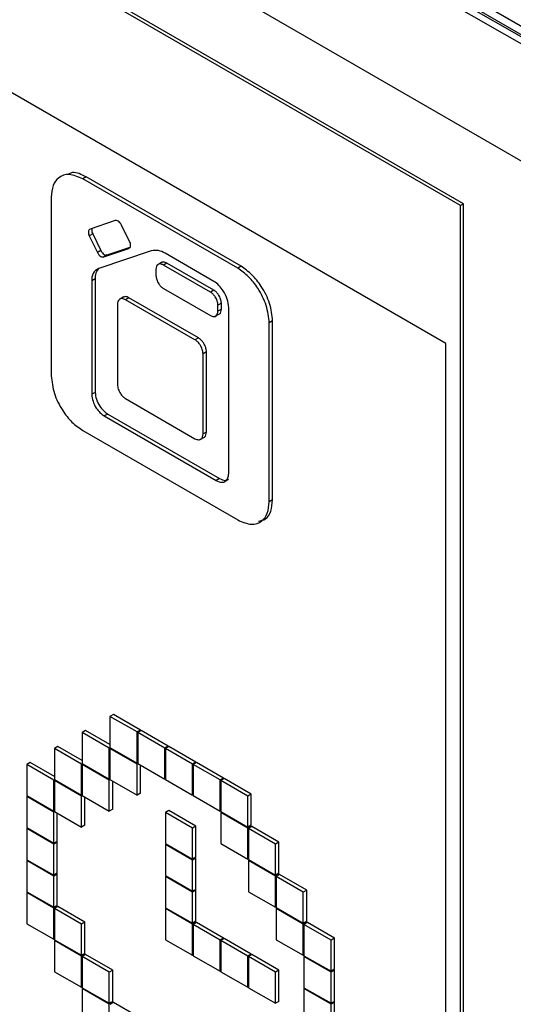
# Model space of a CAD drawing. Header units: millimetres. Extents: x 0 to 4200, y 0 to 2970.
# Tile 69 of 75: x 3145 to 3155, y 2205 to 2226. Entities that reach past the tile are written whole.
import ezdxf

# ---------------------------------------------------------------- set-up
doc = ezdxf.new("R2010")
doc.units = ezdxf.units.MM
doc.header["$LTSCALE"] = 10

msp = doc.modelspace()

# ---------------------------------------------------------------- linework, layer by layer
at = {"color": 7, "linetype": 'Continuous', "lineweight": 25}
for p, q in [((3050.438, 2286.309), (3198.86, 2200.627)), ((3199.085, 2200.27), (3050.734, 2285.911)), ((3199.198, 2200.424), (3050.776, 2286.106)), ((3050.811, 2285.915), (3199.162, 2200.274)), ((3198.957, 2200.196), (3050.606, 2285.837)), ((3162.244, 2218.941), (3087.319, 2262.194)), ((3154.372, 2221.819), (3093.998, 2256.672)), ((3154.436, 2221.856), (3094.062, 2256.709)), ((3154.07, 2218.932), (3094.389, 2253.385)), ((3146.544, 2222.419), (3146.474, 2222.378)), ((3149.713, 2220.508), (3146.474, 2222.378)), ((3149.784, 2220.549), (3146.544, 2222.419)), ((3145.814, 2221.997), (3145.814, 2218.256)), ((3154.436, 2221.856), (3154.372, 2221.819)), ((3154.372, 2192.616), (3154.372, 2221.819)), ((3154.436, 2192.653), (3154.436, 2221.856)), ((3147.151, 2221.505), (3146.625, 2221.328)), ((3147.453, 2221.067), (3147.283, 2221.412)), ((3146.68, 2221.225), (3146.609, 2221.184)), ((3146.609, 2221.184), (3146.779, 2220.839)), ((3146.68, 2221.225), (3146.85, 2220.88)), ((3146.85, 2220.88), (3146.779, 2220.839)), ((3147.904, 2220.872), (3146.805, 2220.505)), ((3146.911, 2220.745), (3147.438, 2220.923)), ((3146.982, 2220.786), (3147.465, 2220.949)), ((3147.456, 2220.934), (3147.438, 2220.923)), ((3146.982, 2220.786), (3146.911, 2220.745)), ((3148.129, 2220.633), (3148.041, 2220.582)), ((3149.212, 2220.233), (3148.194, 2220.821)), ((3148.003, 2220.484), (3148.003, 2220.359)), ((3148.232, 2220.617), (3148.161, 2220.576)), ((3149.142, 2220.01), (3148.161, 2220.576)), ((3149.213, 2220.05), (3148.232, 2220.617)), ((3149.784, 2220.549), (3149.713, 2220.508)), ((3146.732, 2220.285), (3146.661, 2220.244)), ((3146.661, 2220.244), (3146.661, 2217.872)), ((3146.732, 2220.285), (3146.732, 2217.913)), ((3148.161, 2220.085), (3149.142, 2219.519)), ((3149.213, 2220.05), (3149.142, 2220.01)), ((3147.327, 2219.908), (3147.239, 2219.857)), ((3147.439, 2219.891), (3147.368, 2219.85)), ((3148.819, 2219.012), (3147.368, 2219.85)), ((3148.89, 2219.053), (3147.439, 2219.891)), ((3147.198, 2219.752), (3147.198, 2218.076)), ((3149.371, 2219.776), (3149.3, 2219.735)), ((3149.3, 2219.61), (3149.3, 2219.735)), ((3149.371, 2219.651), (3149.3, 2219.61)), ((3149.371, 2219.651), (3149.371, 2219.776)), ((3149.526, 2216.218), (3149.526, 2219.689)), ((3149.245, 2219.503), (3149.334, 2219.554)), ((3150.444, 2219.406), (3150.373, 2219.366)), ((3150.444, 2215.665), (3150.444, 2219.406)), ((3150.373, 2215.624), (3150.373, 2219.366)), ((3148.89, 2219.053), (3148.819, 2219.012)), ((3154.07, 2196.069), (3154.07, 2218.932)), ((3149.06, 2218.759), (3148.989, 2218.718)), ((3148.989, 2217.042), (3148.989, 2218.718)), ((3149.06, 2217.083), (3149.06, 2218.759)), ((3146.732, 2217.913), (3146.661, 2217.872)), ((3147.368, 2217.782), (3148.819, 2216.944)), ((3146.993, 2217.459), (3146.923, 2217.419)), ((3146.923, 2217.419), (3149.264, 2216.067)), ((3146.993, 2217.459), (3149.335, 2216.108)), ((3146.474, 2217.114), (3149.713, 2215.243)), ((3148.93, 2216.927), (3149.019, 2216.978)), ((3149.06, 2217.083), (3148.989, 2217.042)), ((3149.335, 2216.108), (3149.264, 2216.067)), ((3150.444, 2215.665), (3150.373, 2215.624)), ((3147.112, 2211.176), (3147.041, 2211.135)), ((3147.678, 2210.85), (3147.112, 2211.176)), ((3147.041, 2211.135), (3147.041, 2210.482)), ((3147.607, 2210.809), (3147.041, 2211.135)), ((3146.532, 2210.841), (3146.462, 2210.801)), ((3146.462, 2210.801), (3146.462, 2210.147)), ((3147.027, 2210.474), (3146.462, 2210.801)), ((3147.041, 2210.547), (3146.532, 2210.841)), ((3147.678, 2210.85), (3147.607, 2210.809)), ((3147.607, 2210.156), (3147.607, 2210.809)), ((3147.692, 2210.841), (3147.621, 2210.801)), ((3147.621, 2210.801), (3147.621, 2210.147)), ((3148.187, 2210.474), (3147.621, 2210.801)), ((3147.678, 2210.833), (3147.678, 2210.85)), ((3148.258, 2210.515), (3147.692, 2210.841)), ((3145.953, 2210.506), (3145.882, 2210.466)), ((3145.882, 2210.466), (3145.882, 2209.812)), ((3146.448, 2210.139), (3145.882, 2210.466)), ((3146.462, 2210.213), (3145.953, 2210.506)), ((3147.041, 2210.482), (3147.027, 2210.474)), ((3147.027, 2209.821), (3147.027, 2210.474)), ((3147.041, 2210.482), (3147.607, 2210.156)), ((3147.056, 2210.474), (3147.041, 2210.466)), ((3147.041, 2210.466), (3147.041, 2209.813)), ((3147.607, 2210.139), (3147.041, 2210.466)), ((3148.258, 2210.515), (3148.187, 2210.474)), ((3148.187, 2209.821), (3148.187, 2210.474)), ((3148.272, 2210.507), (3148.201, 2210.466)), ((3148.201, 2210.466), (3148.201, 2209.813)), ((3148.767, 2210.139), (3148.201, 2210.466)), ((3148.258, 2210.499), (3148.258, 2210.515)), ((3148.838, 2210.18), (3148.272, 2210.507)), ((3145.373, 2210.172), (3145.302, 2210.131)), ((3145.302, 2210.131), (3145.302, 2209.478)), ((3145.868, 2209.804), (3145.302, 2210.131)), ((3145.882, 2209.878), (3145.373, 2210.172)), ((3146.462, 2210.147), (3146.448, 2210.139)), ((3146.448, 2209.486), (3146.448, 2210.139)), ((3146.462, 2210.147), (3147.027, 2209.821)), ((3146.476, 2210.139), (3146.462, 2210.131)), ((3146.462, 2210.131), (3146.462, 2209.478)), ((3147.027, 2209.804), (3146.462, 2210.131)), ((3147.621, 2210.164), (3147.607, 2210.156)), ((3147.621, 2210.147), (3147.607, 2210.139)), ((3147.607, 2209.486), (3147.607, 2210.139)), ((3147.621, 2210.147), (3148.187, 2209.821)), ((3148.838, 2210.18), (3148.767, 2210.139)), ((3148.767, 2209.486), (3148.767, 2210.139)), ((3148.852, 2210.172), (3148.781, 2210.131)), ((3148.781, 2210.131), (3148.781, 2209.478)), ((3149.347, 2209.805), (3148.781, 2210.131)), ((3148.838, 2210.164), (3148.838, 2210.18)), ((3149.417, 2209.845), (3148.852, 2210.172)), ((3147.678, 2209.527), (3147.678, 2210.115)), ((3145.882, 2209.812), (3145.868, 2209.804)), ((3145.868, 2209.151), (3145.868, 2209.804)), ((3145.882, 2209.812), (3146.448, 2209.486)), ((3145.896, 2209.804), (3145.882, 2209.796)), ((3145.882, 2209.796), (3145.882, 2209.143)), ((3146.448, 2209.47), (3145.882, 2209.796)), ((3147.041, 2209.829), (3147.027, 2209.821)), ((3147.041, 2209.813), (3147.027, 2209.804)), ((3147.027, 2209.151), (3147.027, 2209.804)), ((3147.041, 2209.813), (3147.607, 2209.486)), ((3147.098, 2209.192), (3147.098, 2209.78)), ((3148.201, 2209.829), (3148.187, 2209.821)), ((3148.201, 2209.813), (3148.767, 2209.486)), ((3149.417, 2209.845), (3149.347, 2209.805)), ((3149.347, 2209.151), (3149.347, 2209.805)), ((3149.432, 2209.837), (3149.361, 2209.796)), ((3149.361, 2209.796), (3149.361, 2209.143)), ((3149.926, 2209.47), (3149.361, 2209.796)), ((3149.417, 2209.829), (3149.417, 2209.845)), ((3149.997, 2209.511), (3149.432, 2209.837)), ((3147.678, 2209.527), (3147.607, 2209.486)), ((3149.997, 2209.511), (3149.926, 2209.47)), ((3149.997, 2208.857), (3149.997, 2209.511)), ((3145.302, 2209.478), (3145.868, 2209.151)), ((3145.316, 2209.469), (3145.302, 2209.461)), ((3145.302, 2209.461), (3145.302, 2208.808)), ((3145.868, 2209.135), (3145.302, 2209.461)), ((3146.462, 2209.494), (3146.448, 2209.486)), ((3146.462, 2209.478), (3146.448, 2209.47)), ((3146.448, 2208.816), (3146.448, 2209.47)), ((3146.462, 2209.478), (3147.027, 2209.151)), ((3146.518, 2208.857), (3146.518, 2209.445)), ((3148.781, 2209.494), (3148.767, 2209.486)), ((3148.781, 2209.478), (3149.347, 2209.151)), ((3149.926, 2208.817), (3149.926, 2209.47)), ((3145.882, 2209.159), (3145.868, 2209.151)), ((3145.882, 2209.143), (3145.868, 2209.135)), ((3145.868, 2208.481), (3145.868, 2209.135)), ((3145.882, 2209.143), (3146.448, 2208.816)), ((3145.938, 2208.522), (3145.938, 2209.11)), ((3147.098, 2209.192), (3147.027, 2209.151)), ((3148.272, 2209.168), (3148.201, 2209.127)), ((3148.201, 2209.127), (3148.201, 2208.474)), ((3148.767, 2208.8), (3148.201, 2209.127)), ((3148.838, 2208.841), (3148.272, 2209.168)), ((3149.361, 2209.16), (3149.347, 2209.151)), ((3149.361, 2209.143), (3149.926, 2208.817)), ((3149.375, 2209.135), (3149.361, 2209.127)), ((3149.361, 2209.127), (3149.361, 2208.474)), ((3149.926, 2208.8), (3149.361, 2209.127)), ((3145.302, 2208.808), (3145.868, 2208.481)), ((3145.316, 2208.8), (3145.302, 2208.792)), ((3145.302, 2208.792), (3145.302, 2208.138)), ((3145.868, 2208.465), (3145.302, 2208.792)), ((3146.518, 2208.857), (3146.448, 2208.816)), ((3148.838, 2208.841), (3148.767, 2208.8)), ((3148.767, 2208.147), (3148.767, 2208.8)), ((3148.838, 2208.188), (3148.838, 2208.841)), ((3149.997, 2208.857), (3149.926, 2208.817)), ((3149.997, 2208.841), (3149.926, 2208.8)), ((3149.926, 2208.147), (3149.926, 2208.8)), ((3150.011, 2208.833), (3149.941, 2208.792)), ((3149.941, 2208.792), (3149.941, 2208.139)), ((3150.506, 2208.466), (3149.941, 2208.792)), ((3149.997, 2208.841), (3149.983, 2208.849)), ((3149.997, 2208.825), (3149.997, 2208.841)), ((3150.577, 2208.506), (3150.011, 2208.833)), ((3145.938, 2208.522), (3145.868, 2208.481)), ((3145.938, 2208.506), (3145.868, 2208.465)), ((3145.938, 2208.506), (3145.924, 2208.514)), ((3145.938, 2207.853), (3145.938, 2208.506)), ((3150.577, 2208.506), (3150.506, 2208.466)), ((3150.577, 2207.853), (3150.577, 2208.506)), ((3145.868, 2207.812), (3145.868, 2208.465)), ((3148.201, 2208.474), (3148.767, 2208.147)), ((3148.215, 2208.465), (3148.201, 2208.457)), ((3148.201, 2208.457), (3148.201, 2207.804)), ((3148.767, 2208.131), (3148.201, 2208.457)), ((3149.361, 2208.474), (3149.926, 2208.147)), ((3150.506, 2207.812), (3150.506, 2208.466)), ((3145.302, 2208.138), (3145.868, 2207.812)), ((3145.316, 2208.13), (3145.302, 2208.122)), ((3145.302, 2208.122), (3145.302, 2207.469)), ((3145.868, 2207.796), (3145.302, 2208.122)), ((3148.838, 2208.188), (3148.767, 2208.147)), ((3148.838, 2208.171), (3148.767, 2208.131)), ((3148.767, 2207.477), (3148.767, 2208.131)), ((3148.838, 2208.171), (3148.823, 2208.18)), ((3148.838, 2207.518), (3148.838, 2208.171)), ((3149.941, 2208.155), (3149.926, 2208.147)), ((3149.941, 2208.139), (3150.506, 2207.812)), ((3149.955, 2208.131), (3149.941, 2208.123)), ((3149.941, 2208.123), (3149.941, 2207.469)), ((3150.506, 2207.796), (3149.941, 2208.123)), ((3145.938, 2207.853), (3145.868, 2207.812)), ((3145.938, 2207.836), (3145.868, 2207.796)), ((3145.868, 2207.142), (3145.868, 2207.796)), ((3145.938, 2207.836), (3145.924, 2207.845)), ((3145.938, 2207.183), (3145.938, 2207.836)), ((3148.201, 2207.804), (3148.767, 2207.477)), ((3148.215, 2207.796), (3148.201, 2207.788)), ((3148.201, 2207.788), (3148.201, 2207.134)), ((3148.767, 2207.461), (3148.201, 2207.788)), ((3150.577, 2207.853), (3150.506, 2207.812)), ((3150.577, 2207.837), (3150.506, 2207.796)), ((3150.506, 2207.143), (3150.506, 2207.796)), ((3150.591, 2207.829), (3150.52, 2207.788)), ((3150.52, 2207.788), (3150.52, 2207.135)), ((3151.086, 2207.461), (3150.52, 2207.788)), ((3150.577, 2207.837), (3150.563, 2207.845)), ((3150.577, 2207.821), (3150.577, 2207.837)), ((3151.157, 2207.502), (3150.591, 2207.829)), ((3145.302, 2207.469), (3145.868, 2207.142)), ((3145.316, 2207.461), (3145.302, 2207.453)), ((3145.302, 2207.453), (3145.302, 2206.799)), ((3145.868, 2207.126), (3145.302, 2207.453)), ((3148.838, 2207.518), (3148.767, 2207.477)), ((3148.838, 2207.502), (3148.767, 2207.461)), ((3148.767, 2206.808), (3148.767, 2207.461)), ((3148.838, 2207.502), (3148.823, 2207.51)), ((3148.838, 2206.849), (3148.838, 2207.502)), ((3149.941, 2207.469), (3150.506, 2207.143)), ((3151.157, 2207.502), (3151.086, 2207.461)), ((3151.086, 2206.808), (3151.086, 2207.461)), ((3151.157, 2206.849), (3151.157, 2207.502)), ((3145.938, 2207.183), (3145.868, 2207.142)), ((3145.938, 2207.167), (3145.868, 2207.126)), ((3145.868, 2206.473), (3145.868, 2207.126)), ((3145.953, 2207.159), (3145.882, 2207.118)), ((3145.882, 2207.118), (3145.882, 2206.465)), ((3146.448, 2206.791), (3145.882, 2207.118)), ((3145.938, 2207.167), (3145.924, 2207.175)), ((3145.938, 2207.151), (3145.938, 2207.167)), ((3146.518, 2206.832), (3145.953, 2207.159)), ((3148.201, 2207.134), (3148.767, 2206.808)), ((3148.215, 2207.126), (3148.201, 2207.118)), ((3148.767, 2206.792), (3148.201, 2207.118)), ((3148.201, 2207.118), (3148.201, 2206.465)), ((3150.52, 2207.151), (3150.506, 2207.143)), ((3150.52, 2207.135), (3151.086, 2206.808)), ((3150.535, 2207.126), (3150.52, 2207.118)), ((3150.52, 2207.118), (3150.52, 2206.465)), ((3151.086, 2206.792), (3150.52, 2207.118)), ((3146.518, 2206.832), (3146.448, 2206.791)), ((3146.518, 2206.179), (3146.518, 2206.832)), ((3148.838, 2206.849), (3148.767, 2206.808)), ((3148.838, 2206.832), (3148.767, 2206.792)), ((3148.838, 2206.832), (3148.823, 2206.84)), ((3148.838, 2206.816), (3148.838, 2206.832)), ((3151.157, 2206.849), (3151.086, 2206.808)), ((3151.157, 2206.833), (3151.086, 2206.792)), ((3151.157, 2206.833), (3151.143, 2206.841)), ((3151.157, 2206.816), (3151.157, 2206.833)), ((3145.302, 2206.799), (3145.868, 2206.473)), ((3146.448, 2206.138), (3146.448, 2206.791)), ((3148.767, 2206.138), (3148.767, 2206.792)), ((3148.852, 2206.824), (3148.781, 2206.783)), ((3149.347, 2206.457), (3148.781, 2206.783)), ((3148.781, 2206.783), (3148.781, 2206.13)), ((3149.417, 2206.498), (3148.852, 2206.824)), ((3151.086, 2206.138), (3151.086, 2206.792)), ((3151.171, 2206.824), (3151.1, 2206.784)), ((3151.1, 2206.784), (3151.1, 2206.13)), ((3151.666, 2206.457), (3151.1, 2206.784)), ((3151.737, 2206.498), (3151.171, 2206.824)), ((3145.882, 2206.481), (3145.868, 2206.473)), ((3145.882, 2206.465), (3146.448, 2206.138)), ((3145.896, 2206.456), (3145.882, 2206.448)), ((3145.882, 2206.448), (3145.882, 2205.795)), ((3146.448, 2206.122), (3145.882, 2206.448)), ((3148.201, 2206.465), (3148.767, 2206.138)), ((3149.417, 2206.498), (3149.347, 2206.457)), ((3149.347, 2205.804), (3149.347, 2206.457)), ((3149.432, 2206.489), (3149.361, 2206.449)), ((3149.361, 2206.449), (3149.361, 2205.795)), ((3149.926, 2206.122), (3149.361, 2206.449)), ((3149.417, 2206.481), (3149.417, 2206.498)), ((3149.997, 2206.163), (3149.432, 2206.489)), ((3150.52, 2206.465), (3151.086, 2206.138)), ((3151.737, 2206.498), (3151.666, 2206.457)), ((3151.666, 2205.804), (3151.666, 2206.457)), ((3151.737, 2205.845), (3151.737, 2206.498)), ((3146.518, 2206.179), (3146.448, 2206.138)), ((3146.518, 2206.163), (3146.448, 2206.122)), ((3146.448, 2205.469), (3146.448, 2206.122)), ((3146.532, 2206.154), (3146.462, 2206.114)), ((3146.462, 2206.114), (3146.462, 2205.46)), ((3147.027, 2205.787), (3146.462, 2206.114)), ((3146.518, 2206.163), (3146.504, 2206.171)), ((3146.518, 2206.146), (3146.518, 2206.163)), ((3147.098, 2205.828), (3146.532, 2206.154)), ((3148.781, 2206.146), (3148.767, 2206.138)), ((3148.781, 2206.13), (3149.347, 2205.804)), ((3149.997, 2206.163), (3149.926, 2206.122)), ((3149.926, 2205.469), (3149.926, 2206.122)), ((3150.011, 2206.155), (3149.941, 2206.114)), ((3149.941, 2206.114), (3149.941, 2205.461)), ((3150.506, 2205.787), (3149.941, 2206.114)), ((3149.997, 2206.147), (3149.997, 2206.163)), ((3150.577, 2205.828), (3150.011, 2206.155)), ((3151.1, 2206.147), (3151.086, 2206.138)), ((3151.1, 2206.13), (3151.666, 2205.804)), ((3151.114, 2206.122), (3151.1, 2206.114)), ((3151.1, 2206.114), (3151.1, 2205.461)), ((3151.666, 2205.787), (3151.1, 2206.114)), ((3147.098, 2205.828), (3147.027, 2205.787)), ((3147.098, 2205.175), (3147.098, 2205.828)), ((3149.361, 2205.812), (3149.347, 2205.804)), ((3150.577, 2205.828), (3150.506, 2205.787)), ((3150.577, 2205.175), (3150.577, 2205.828)), ((3151.737, 2205.845), (3151.666, 2205.804)), ((3151.737, 2205.828), (3151.666, 2205.787)), ((3151.737, 2205.828), (3151.723, 2205.836)), ((3151.737, 2205.175), (3151.737, 2205.828)), ((3145.882, 2205.795), (3146.448, 2205.469)), ((3147.027, 2205.134), (3147.027, 2205.787)), ((3149.361, 2205.795), (3149.926, 2205.469)), ((3150.506, 2205.134), (3150.506, 2205.787)), ((3151.666, 2205.134), (3151.666, 2205.787)), ((3146.462, 2205.477), (3146.448, 2205.469)), ((3146.462, 2205.46), (3147.027, 2205.134)), ((3146.476, 2205.452), (3146.462, 2205.444)), ((3146.462, 2205.444), (3146.462, 2204.791)), ((3147.027, 2205.117), (3146.462, 2205.444)), ((3149.941, 2205.477), (3149.926, 2205.469)), ((3149.941, 2205.461), (3150.506, 2205.134)), ((3151.1, 2205.461), (3151.666, 2205.134)), ((3151.114, 2205.453), (3151.1, 2205.444)), ((3151.1, 2205.444), (3151.1, 2204.791)), ((3151.666, 2205.118), (3151.1, 2205.444)), ((3147.098, 2205.175), (3147.027, 2205.134)), ((3147.098, 2205.158), (3147.027, 2205.117)), ((3147.027, 2204.464), (3147.027, 2205.117)), ((3147.112, 2205.15), (3147.041, 2205.109)), ((3147.098, 2205.158), (3147.084, 2205.166)), ((3147.098, 2205.142), (3147.098, 2205.158)), ((3147.678, 2204.824), (3147.112, 2205.15)), ((3150.577, 2205.175), (3150.506, 2205.134)), ((3151.737, 2205.175), (3151.666, 2205.134)), ((3151.737, 2205.159), (3151.666, 2205.118)), ((3151.666, 2204.465), (3151.666, 2205.118)), ((3151.737, 2205.159), (3151.723, 2205.167)), ((3151.737, 2204.505), (3151.737, 2205.159))]:
    msp.add_line(p, q, dxfattribs=at)
for centre, radius, start, end in [((3147.992, 2220.521), 0.362, 55.9931, 103.9844), ((3146.911, 2220.276), 0.252, 114.7034, 187.3211), ((3147.027, 2220.305), 0.296, 137.1537, 183.8952)]:
    msp.add_arc(centre, radius, start, end, dxfattribs=at)
for points, knots in [([(3146.544, 2222.419), (3146.443, 2222.469), (3146.307, 2222.537), (3146.207, 2222.494), (3146.182, 2222.484)], [0, 0, 0, 0, 0.74763, 1, 1, 1, 1]), ([(3146.474, 2222.378), (3146.376, 2222.42), (3146.182, 2222.503), (3145.968, 2222.423), (3145.838, 2222.25), (3145.822, 2222.082), (3145.814, 2221.997)], [0, 0, 0, 0, 0.283533, 0.557882, 0.775093, 1, 1, 1, 1]), ([(3147.283, 2221.412), (3147.273, 2221.429), (3147.253, 2221.463), (3147.215, 2221.495), (3147.179, 2221.51), (3147.161, 2221.507), (3147.151, 2221.505)], [0, 0, 0, 0, 0.283713, 0.557928, 0.775031, 1, 1, 1, 1]), ([(3146.625, 2221.328), (3146.615, 2221.322), (3146.596, 2221.31), (3146.587, 2221.27), (3146.592, 2221.226), (3146.603, 2221.198), (3146.609, 2221.184)], [0, 0, 0, 0, 0.283674, 0.557884, 0.775007, 1, 1, 1, 1]), ([(3146.668, 2221.342), (3146.665, 2221.331), (3146.657, 2221.31), (3146.663, 2221.267), (3146.674, 2221.239), (3146.68, 2221.225)], [0, 0, 0, 0, 0.359599, 0.6741, 1, 1, 1, 1]), ([(3147.438, 2220.923), (3147.447, 2220.929), (3147.467, 2220.941), (3147.475, 2220.981), (3147.471, 2221.024), (3147.459, 2221.052), (3147.453, 2221.067)], [0, 0, 0, 0, 0.283721, 0.557946, 0.775049, 1, 1, 1, 1]), ([(3146.779, 2220.839), (3146.789, 2220.822), (3146.809, 2220.788), (3146.848, 2220.756), (3146.883, 2220.741), (3146.901, 2220.744), (3146.911, 2220.745)], [0, 0, 0, 0, 0.2836784, 0.5579015, 0.7750228, 1, 1, 1, 1]), ([(3146.85, 2220.88), (3146.86, 2220.863), (3146.88, 2220.829), (3146.918, 2220.797), (3146.954, 2220.782), (3146.972, 2220.785), (3146.982, 2220.786)], [0, 0, 0, 0, 0.2836784, 0.5579015, 0.7750228, 1, 1, 1, 1]), ([(3148.232, 2220.617), (3148.208, 2220.628), (3148.166, 2220.647), (3148.135, 2220.631), (3148.122, 2220.625)], [0, 0, 0, 0, 0.567786, 1, 1, 1, 1]), ([(3148.161, 2220.576), (3148.138, 2220.586), (3148.091, 2220.606), (3148.04, 2220.587), (3148.009, 2220.545), (3148.005, 2220.505), (3148.003, 2220.484)], [0, 0, 0, 0, 0.283705, 0.557917, 0.775026, 1, 1, 1, 1]), ([(3150.373, 2219.366), (3150.36, 2219.486), (3150.335, 2219.724), (3150.159, 2220.073), (3149.944, 2220.348), (3149.791, 2220.454), (3149.713, 2220.508)], [0, 0, 0, 0, 0.283654, 0.558032, 0.775199, 1, 1, 1, 1]), ([(3150.444, 2219.406), (3150.431, 2219.527), (3150.406, 2219.765), (3150.23, 2220.114), (3150.014, 2220.389), (3149.862, 2220.495), (3149.784, 2220.549)], [0, 0, 0, 0, 0.283654, 0.558032, 0.775199, 1, 1, 1, 1]), ([(3148.003, 2220.359), (3148.006, 2220.33), (3148.012, 2220.273), (3148.054, 2220.189), (3148.106, 2220.124), (3148.143, 2220.098), (3148.161, 2220.085)], [0, 0, 0, 0, 0.283705, 0.557917, 0.775026, 1, 1, 1, 1]), ([(3149.526, 2219.689), (3149.52, 2219.746), (3149.508, 2219.859), (3149.424, 2220.026), (3149.322, 2220.157), (3149.249, 2220.208), (3149.212, 2220.233)], [0, 0, 0, 0, 0.283698, 0.557909, 0.77502, 1, 1, 1, 1]), ([(3149.3, 2219.735), (3149.297, 2219.764), (3149.291, 2219.822), (3149.249, 2219.905), (3149.197, 2219.971), (3149.161, 2219.997), (3149.142, 2220.01)], [0, 0, 0, 0, 0.283705, 0.557917, 0.775026, 1, 1, 1, 1]), ([(3149.371, 2219.776), (3149.368, 2219.805), (3149.362, 2219.862), (3149.32, 2219.946), (3149.268, 2220.012), (3149.232, 2220.038), (3149.213, 2220.05)], [0, 0, 0, 0, 0.283705, 0.557917, 0.775026, 1, 1, 1, 1]), ([(3147.368, 2219.85), (3147.343, 2219.861), (3147.293, 2219.882), (3147.238, 2219.862), (3147.204, 2219.817), (3147.2, 2219.774), (3147.198, 2219.752)], [0, 0, 0, 0, 0.283705, 0.557917, 0.775026, 1, 1, 1, 1]), ([(3147.439, 2219.891), (3147.413, 2219.903), (3147.368, 2219.923), (3147.335, 2219.907), (3147.32, 2219.899)], [0, 0, 0, 0, 0.567786, 1, 1, 1, 1]), ([(3149.142, 2219.519), (3149.166, 2219.509), (3149.212, 2219.489), (3149.264, 2219.508), (3149.295, 2219.55), (3149.299, 2219.59), (3149.3, 2219.61)], [0, 0, 0, 0, 0.283705, 0.557917, 0.775026, 1, 1, 1, 1]), ([(3149.323, 2219.552), (3149.327, 2219.553), (3149.346, 2219.558), (3149.365, 2219.592), (3149.369, 2219.631), (3149.371, 2219.651)], [0, 0, 0, 0, 0.116419, 0.550349, 1, 1, 1, 1]), ([(3148.989, 2218.718), (3148.986, 2218.749), (3148.979, 2218.81), (3148.934, 2218.9), (3148.879, 2218.971), (3148.839, 2218.998), (3148.819, 2219.012)], [0, 0, 0, 0, 0.283705, 0.557917, 0.775026, 1, 1, 1, 1]), ([(3149.06, 2218.759), (3149.056, 2218.79), (3149.05, 2218.851), (3149.005, 2218.941), (3148.949, 2219.012), (3148.91, 2219.039), (3148.89, 2219.053)], [0, 0, 0, 0, 0.283705, 0.557917, 0.775026, 1, 1, 1, 1]), ([(3145.814, 2218.256), (3145.827, 2218.135), (3145.852, 2217.898), (3146.028, 2217.548), (3146.243, 2217.274), (3146.396, 2217.168), (3146.474, 2217.114)], [0, 0, 0, 0, 0.283662, 0.558036, 0.775198, 1, 1, 1, 1]), ([(3147.198, 2218.076), (3147.201, 2218.045), (3147.208, 2217.984), (3147.253, 2217.894), (3147.309, 2217.823), (3147.348, 2217.796), (3147.368, 2217.782)], [0, 0, 0, 0, 0.283705, 0.557917, 0.775026, 1, 1, 1, 1]), ([(3146.661, 2217.872), (3146.666, 2217.824), (3146.676, 2217.73), (3146.746, 2217.591), (3146.831, 2217.482), (3146.892, 2217.44), (3146.923, 2217.419)], [0, 0, 0, 0, 0.283701, 0.557918, 0.77503, 1, 1, 1, 1]), ([(3146.732, 2217.913), (3146.737, 2217.865), (3146.747, 2217.771), (3146.816, 2217.632), (3146.902, 2217.523), (3146.963, 2217.481), (3146.993, 2217.459)], [0, 0, 0, 0, 0.283701, 0.557918, 0.77503, 1, 1, 1, 1]), ([(3148.819, 2216.944), (3148.845, 2216.933), (3148.894, 2216.912), (3148.95, 2216.933), (3148.983, 2216.977), (3148.987, 2217.02), (3148.989, 2217.042)], [0, 0, 0, 0, 0.283705, 0.557917, 0.775026, 1, 1, 1, 1]), ([(3149.008, 2216.976), (3149.013, 2216.978), (3149.032, 2216.983), (3149.053, 2217.02), (3149.057, 2217.062), (3149.06, 2217.083)], [0, 0, 0, 0, 0.116419, 0.550349, 1, 1, 1, 1]), ([(3149.264, 2216.067), (3149.303, 2216.05), (3149.38, 2216.017), (3149.465, 2216.049), (3149.517, 2216.118), (3149.523, 2216.184), (3149.526, 2216.218)], [0, 0, 0, 0, 0.283701, 0.557918, 0.77503, 1, 1, 1, 1]), ([(3149.335, 2216.108), (3149.375, 2216.089), (3149.445, 2216.058), (3149.496, 2216.083), (3149.518, 2216.094)], [0, 0, 0, 0, 0.567777, 1, 1, 1, 1]), ([(3149.713, 2215.243), (3149.812, 2215.201), (3150.005, 2215.119), (3150.219, 2215.199), (3150.349, 2215.372), (3150.365, 2215.539), (3150.373, 2215.624)], [0, 0, 0, 0, 0.283523, 0.557869, 0.775083, 1, 1, 1, 1]), ([(3150.146, 2215.22), (3150.198, 2215.23), (3150.312, 2215.252), (3150.419, 2215.416), (3150.435, 2215.581), (3150.444, 2215.665)], [0, 0, 0, 0, 0.287763, 0.6376769, 1, 1, 1, 1])]:
    msp.add_open_spline(points, degree=3, knots=knots, dxfattribs=at)

doc.saveas('drawing.dxf')
